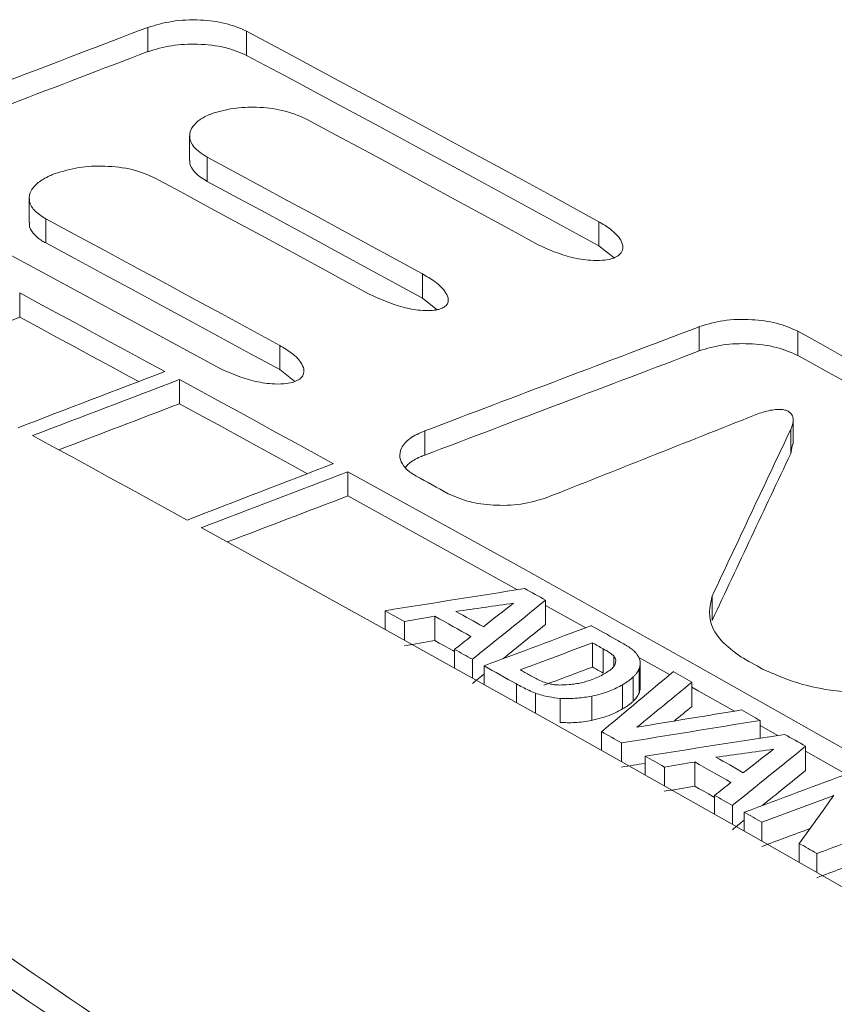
# Model space of a CAD drawing. Header units: millimetres. Extents: x 0 to 2100, y 0 to 1485.
# Tile 107 of 123: x 1543 to 1557, y 1322 to 1339. Entities that reach past the tile are written whole.
import ezdxf

# ---------------------------------------------------------------- set-up
doc = ezdxf.new("R2010")
doc.units = ezdxf.units.MM
doc.header["$LTSCALE"] = 5

msp = doc.modelspace()

# ---------------------------------------------------------------- linework, layer by layer
at = {"color": 7, "linetype": 'Continuous', "lineweight": 15}
for p, q in [((1545.206, 1338.168), (1545.206, 1338.576)), ((1546.873, 1338.106), (1546.873, 1338.515)), ((1545.912, 1336.749), (1545.912, 1336.34)), ((1546.205, 1335.981), (1546.205, 1336.39)), ((1543.64, 1336.111), (1543.624, 1336.105)), ((1543.206, 1335.695), (1543.206, 1335.287)), ((1543.483, 1334.942), (1543.483, 1335.351)), ((1552.814, 1334.892), (1552.814, 1335.3)), ((1552.814, 1334.892), (1553.071, 1334.692)), ((1549.839, 1334.012), (1549.839, 1334.421)), ((1543.045, 1333.69), (1543.045, 1334.099)), ((1549.839, 1334.012), (1550.09, 1333.816)), ((1554.507, 1333.122), (1554.507, 1333.53)), ((1556.173, 1333.043), (1556.173, 1333.452)), ((1547.432, 1332.805), (1547.432, 1333.213)), ((1547.432, 1332.805), (1547.689, 1332.605)), ((1545.739, 1332.231), (1545.739, 1332.639)), ((1556.094, 1331.549), (1556.094, 1331.958)), ((1549.877, 1331.365), (1549.877, 1331.773)), ((1556.052, 1331.389), (1556.052, 1331.798)), ((1556.052, 1331.389), (1556.081, 1331.55)), ((1548.581, 1330.675), (1548.581, 1331.084)), ((1551.443, 1329.093), (1548.581, 1330.675)), ((1551.917, 1328.508), (1551.917, 1328.917)), ((1554.726, 1328.576), (1554.726, 1328.985)), ((1549.209, 1328.426), (1549.209, 1328.739)), ((1552.595, 1328.451), (1551.917, 1328.829)), ((1549.534, 1328.245), (1549.534, 1328.558)), ((1550.047, 1328.237), (1550.047, 1328.645)), ((1550.381, 1327.774), (1550.381, 1328.087)), ((1552.706, 1327.79), (1552.706, 1328.198)), ((1552.89, 1327.687), (1552.89, 1328.095)), ((1550.682, 1327.606), (1550.682, 1327.92)), ((1554.009, 1327.661), (1553.491, 1327.951)), ((1550.88, 1327.495), (1550.88, 1327.809)), ((1553.493, 1327.349), (1553.493, 1327.757)), ((1553.513, 1327.444), (1553.513, 1327.852)), ((1553.396, 1327.214), (1553.396, 1327.622)), ((1553.216, 1327.082), (1553.216, 1327.49)), ((1554.386, 1327.127), (1554.386, 1327.535)), ((1552.16, 1326.853), (1552.16, 1327.261)), ((1552.694, 1326.889), (1552.694, 1327.298)), ((1555.534, 1326.588), (1555.534, 1326.888)), ((1555.833, 1326.634), (1555.534, 1326.803)), ((1552.86, 1326.385), (1552.86, 1326.699)), ((1553.199, 1326.194), (1553.199, 1326.509)), ((1556.303, 1326.045), (1556.303, 1326.453)), ((1553.595, 1325.971), (1553.595, 1326.286)), ((1556.986, 1325.982), (1556.303, 1326.368)), ((1553.92, 1325.787), (1553.92, 1326.103)), ((1554.433, 1325.779), (1554.433, 1326.188)), ((1554.767, 1325.308), (1554.767, 1325.624)), ((1555.067, 1325.138), (1555.067, 1325.454)), ((1555.269, 1325.023), (1555.269, 1325.34)), ((1555.564, 1324.856), (1555.564, 1325.172)), ((1556.197, 1324.496), (1556.197, 1324.813)), ((1556.492, 1324.328), (1556.492, 1324.645))]:
    msp.add_line(p, q, dxfattribs=at)
at = {"color": 8, "linetype": 'Continuous', "lineweight": 15}
for p, q in [((1553.066, 1327.803), (1553.066, 1327.976)), ((1551.423, 1327.191), (1551.423, 1327.505)), ((1551.749, 1327.009), (1551.749, 1327.348))]:
    msp.add_line(p, q, dxfattribs=at)
at = {"color": 7, "linetype": 'Continuous', "lineweight": 15, "flags": 128}
for points in [[(1552.814, 1335.3), (1552.072, 1335.706), (1551.329, 1336.111), (1550.586, 1336.514), (1549.843, 1336.916), (1549.101, 1337.318), (1548.358, 1337.718), (1547.616, 1338.117), (1546.873, 1338.515)], [(1546.873, 1338.106), (1547.616, 1337.708), (1548.358, 1337.309), (1549.101, 1336.909), (1549.843, 1336.508), (1550.586, 1336.106), (1551.329, 1335.702), (1552.072, 1335.298), (1552.814, 1334.892)], [(1547.885, 1337.031), (1548.373, 1336.768), (1548.861, 1336.504), (1549.35, 1336.24), (1549.838, 1335.975), (1550.326, 1335.71), (1550.815, 1335.444), (1551.303, 1335.178), (1551.792, 1334.911)], [(1549.839, 1334.421), (1549.385, 1334.668), (1548.931, 1334.916), (1548.476, 1335.162), (1548.022, 1335.409), (1547.568, 1335.655), (1547.114, 1335.9), (1546.659, 1336.145), (1546.205, 1336.39)], [(1540.434, 1336.052), (1541.182, 1335.653), (1541.93, 1335.253), (1542.678, 1334.851), (1543.426, 1334.449), (1544.174, 1334.045), (1544.922, 1333.641), (1545.67, 1333.235), (1546.418, 1332.828)], [(1545.307, 1336.047), (1545.761, 1335.803), (1546.215, 1335.558), (1546.67, 1335.312), (1547.124, 1335.067), (1547.578, 1334.82), (1548.033, 1334.574), (1548.487, 1334.327), (1548.941, 1334.079)], [(1546.205, 1335.981), (1546.659, 1335.737), (1547.114, 1335.492), (1547.568, 1335.246), (1548.022, 1335), (1548.476, 1334.754), (1548.931, 1334.507), (1549.385, 1334.26), (1549.839, 1334.012)], [(1547.432, 1333.213), (1546.938, 1333.482), (1546.444, 1333.75), (1545.951, 1334.018), (1545.457, 1334.286), (1544.964, 1334.553), (1544.47, 1334.819), (1543.976, 1335.085), (1543.483, 1335.351)], [(1543.483, 1334.942), (1543.976, 1334.677), (1544.47, 1334.411), (1544.964, 1334.144), (1545.457, 1333.877), (1545.951, 1333.61), (1546.444, 1333.342), (1546.938, 1333.074), (1547.432, 1332.805)], [(1543.045, 1334.099), (1543.351, 1333.934), (1543.657, 1333.769), (1543.963, 1333.603), (1544.269, 1333.437), (1544.575, 1333.271), (1544.882, 1333.105), (1545.188, 1332.939), (1545.494, 1332.773)], [(1545.053, 1332.604), (1544.882, 1332.697), (1544.575, 1332.863), (1544.269, 1333.029), (1543.963, 1333.195), (1543.657, 1333.36), (1543.351, 1333.525), (1543.045, 1333.69)], [(1558.045, 1332.412), (1557.811, 1332.543), (1557.577, 1332.673), (1557.343, 1332.803), (1557.109, 1332.933), (1556.875, 1333.063), (1556.641, 1333.193), (1556.407, 1333.322), (1556.173, 1333.452)], [(1556.173, 1333.043), (1556.407, 1332.914), (1556.641, 1332.784), (1556.875, 1332.654), (1557.109, 1332.525), (1557.343, 1332.395), (1557.577, 1332.264), (1557.811, 1332.134), (1558.045, 1332.004)], [(1545.739, 1332.639), (1546.063, 1332.462), (1546.388, 1332.285), (1546.713, 1332.108), (1547.037, 1331.931), (1547.362, 1331.753), (1547.687, 1331.575), (1548.011, 1331.397), (1548.336, 1331.219)], [(1547.899, 1331.05), (1547.687, 1331.167), (1547.362, 1331.345), (1547.037, 1331.522), (1546.713, 1331.7), (1546.388, 1331.877), (1546.063, 1332.054), (1545.739, 1332.231)], [(1545.872, 1330.268), (1545.546, 1330.447), (1545.22, 1330.625), (1544.894, 1330.804), (1544.568, 1330.982), (1544.242, 1331.16), (1543.916, 1331.338), (1543.589, 1331.516), (1543.263, 1331.693)], [(1548.581, 1331.084), (1551.536, 1329.45), (1554.492, 1327.798), (1557.447, 1326.128), (1560.403, 1324.442), (1563.359, 1322.737), (1566.315, 1321.016), (1569.27, 1319.277), (1572.226, 1317.521)], [(1549.734, 1331.01), (1549.802, 1330.973), (1549.869, 1330.936), (1549.936, 1330.899), (1550.004, 1330.861), (1550.071, 1330.824), (1550.139, 1330.787), (1550.206, 1330.75), (1550.273, 1330.713)], [(1569.75, 1316.597), (1566.794, 1318.351), (1563.839, 1320.087), (1560.883, 1321.806), (1557.927, 1323.508), (1554.972, 1325.192), (1552.016, 1326.859), (1549.061, 1328.508), (1546.106, 1330.14)], [(1551.917, 1328.917), (1551.873, 1328.941), (1551.829, 1328.966), (1551.785, 1328.99), (1551.741, 1329.015), (1551.697, 1329.039), (1551.653, 1329.064), (1551.609, 1329.088), (1551.565, 1329.113)], [(1549.209, 1328.739), (1549.249, 1328.716), (1549.29, 1328.694), (1549.331, 1328.671), (1549.371, 1328.649), (1549.412, 1328.626), (1549.453, 1328.604), (1549.493, 1328.581), (1549.534, 1328.558)], [(1550.866, 1328.47), (1550.809, 1328.502), (1550.751, 1328.534), (1550.693, 1328.566), (1550.636, 1328.598), (1550.578, 1328.63), (1550.52, 1328.662), (1550.463, 1328.694), (1550.405, 1328.726)], [(1550.047, 1328.645), (1550.123, 1328.602), (1550.2, 1328.56), (1550.276, 1328.518), (1550.352, 1328.475), (1550.429, 1328.433), (1550.505, 1328.39), (1550.581, 1328.348), (1550.658, 1328.305)], [(1553.103, 1328.254), (1553.052, 1328.283), (1553, 1328.312), (1552.948, 1328.341), (1552.896, 1328.37), (1552.844, 1328.399), (1552.792, 1328.428), (1552.74, 1328.457), (1552.688, 1328.486)], [(1550.381, 1328.051), (1550.352, 1328.067), (1550.276, 1328.109), (1550.2, 1328.152), (1550.123, 1328.194), (1550.047, 1328.237)], [(1550.381, 1328.087), (1550.419, 1328.066), (1550.456, 1328.045), (1550.494, 1328.024), (1550.531, 1328.003), (1550.569, 1327.982), (1550.606, 1327.962), (1550.644, 1327.941), (1550.682, 1327.92)], [(1552.706, 1328.198), (1552.729, 1328.185), (1552.752, 1328.172), (1552.775, 1328.159), (1552.798, 1328.146), (1552.821, 1328.134), (1552.844, 1328.121), (1552.867, 1328.108), (1552.89, 1328.095)], [(1555.209, 1327.962), (1555.255, 1327.936), (1555.301, 1327.91), (1555.346, 1327.884), (1555.392, 1327.858), (1555.438, 1327.833), (1555.484, 1327.807), (1555.53, 1327.781), (1555.576, 1327.755)], [(1550.88, 1327.809), (1550.948, 1327.771), (1551.016, 1327.733), (1551.084, 1327.695), (1551.152, 1327.657), (1551.219, 1327.619), (1551.287, 1327.581), (1551.355, 1327.543), (1551.423, 1327.505)], [(1551.649, 1327.651), (1551.629, 1327.662), (1551.609, 1327.673), (1551.589, 1327.685), (1551.569, 1327.696), (1551.548, 1327.707), (1551.528, 1327.718), (1551.508, 1327.73), (1551.488, 1327.741)], [(1552.89, 1327.687), (1552.867, 1327.7), (1552.844, 1327.712), (1552.821, 1327.725), (1552.798, 1327.738), (1552.775, 1327.751), (1552.752, 1327.764), (1552.729, 1327.777), (1552.706, 1327.79)], [(1554.386, 1327.535), (1554.347, 1327.557), (1554.307, 1327.579), (1554.268, 1327.601), (1554.228, 1327.624), (1554.189, 1327.646), (1554.149, 1327.668), (1554.11, 1327.69), (1554.07, 1327.712)], [(1555.102, 1327.046), (1554.492, 1327.389), (1554.386, 1327.449)], [(1555.534, 1326.888), (1555.494, 1326.911), (1555.455, 1326.933), (1555.416, 1326.955), (1555.377, 1326.977), (1555.337, 1326.999), (1555.298, 1327.021), (1555.259, 1327.043), (1555.22, 1327.066)], [(1552.86, 1326.699), (1552.903, 1326.676), (1552.945, 1326.652), (1552.987, 1326.628), (1553.03, 1326.604), (1553.072, 1326.58), (1553.114, 1326.557), (1553.156, 1326.533), (1553.199, 1326.509)], [(1556.303, 1326.453), (1556.259, 1326.478), (1556.215, 1326.503), (1556.171, 1326.528), (1556.127, 1326.553), (1556.083, 1326.578), (1556.039, 1326.603), (1555.995, 1326.627), (1555.951, 1326.652)], [(1553.595, 1326.286), (1553.635, 1326.263), (1553.676, 1326.24), (1553.717, 1326.217), (1553.757, 1326.195), (1553.798, 1326.172), (1553.839, 1326.149), (1553.879, 1326.126), (1553.92, 1326.103)], [(1555.252, 1326.007), (1555.195, 1326.04), (1555.137, 1326.073), (1555.079, 1326.105), (1555.022, 1326.138), (1554.964, 1326.171), (1554.906, 1326.203), (1554.849, 1326.236), (1554.791, 1326.268)], [(1554.433, 1326.188), (1554.509, 1326.145), (1554.586, 1326.101), (1554.662, 1326.058), (1554.738, 1326.015), (1554.815, 1325.972), (1554.891, 1325.929), (1554.967, 1325.886), (1555.044, 1325.843)], [(1554.767, 1325.591), (1554.738, 1325.607), (1554.662, 1325.65), (1554.586, 1325.693), (1554.509, 1325.736), (1554.433, 1325.779)], [(1554.767, 1325.624), (1554.804, 1325.603), (1554.842, 1325.582), (1554.88, 1325.56), (1554.917, 1325.539), (1554.955, 1325.518), (1554.992, 1325.497), (1555.03, 1325.475), (1555.067, 1325.454)], [(1555.269, 1325.34), (1555.306, 1325.319), (1555.343, 1325.298), (1555.38, 1325.277), (1555.417, 1325.256), (1555.454, 1325.235), (1555.49, 1325.214), (1555.527, 1325.193), (1555.564, 1325.172)], [(1556.197, 1324.813), (1556.234, 1324.792), (1556.271, 1324.771), (1556.308, 1324.75), (1556.344, 1324.729), (1556.381, 1324.708), (1556.418, 1324.687), (1556.455, 1324.666), (1556.492, 1324.645)]]:
    msp.add_lwpolyline(points, dxfattribs=at)
at = {"color": 7, "linetype": 'Continuous', "lineweight": 15}
for centre, major_axis, ratio, start_param, end_param in [((1671.331, 716.097), (3304.365, 1284.918), 0.176613, 1.540316, 1.541715), ((1671.331, 716.097), (3302.352, 1284.135), 0.176613, 1.540339, 1.541739), ((1653.451, 705.774), (3327.556, 1298.439), 0.17511, 1.535681, 1.536291), ((1627.531, 690.811), (3303.202, 1284.258), 0.176682, 1.524268, 1.525667), ((1627.531, 690.811), (3301.19, 1283.476), 0.176682, 1.524282, 1.525681), ((1641.752, 699.021), (3327.374, 1297.976), 0.175241, 1.531409, 1.532151), ((1640.653, 698.387), (3329.584, 1299.23), 0.17511, 1.531017, 1.531759), ((1640.653, 698.387), (3327.556, 1298.439), 0.17511, 1.531034, 1.531644), ((1624.358, 688.98), (3627.398, 1468.364), 0.15909, 1.525447, 1.526414), ((1548.343, 645.097), (360.047, 1133.166), 0.202395, 0.985561, 0.988668), ((1548.343, 645.097), (359.828, 1132.476), 0.202395, 0.98555, 0.988659), ((1630.197, 692.35), (3408.092, 1343.793), 0.17059, 1.527602, 1.528324), ((1627.152, 690.593), (3329.584, 1299.23), 0.17511, 1.526118, 1.52686), ((1627.152, 690.593), (3327.556, 1298.439), 0.17511, 1.526132, 1.526743), ((1579.702, 663.201), (1566.113, 286.685), 0.415294, 1.512836, 1.514337), ((1502.262, 618.495), (2849.574, 2388.278), 0.139098, 1.437431, 1.437861), ((1578.164, 662.313), (1509.241, 251.027), 0.433268, 1.516562, 1.517203), ((1492.951, 613.12), (3283.521, 2629.106), 0.125005, 1.453332, 1.453486), ((1579.892, 663.31), (1605.238, 310.801), 0.403684, 1.511331, 1.51165), ((1604.699, 677.631), (3246.986, 1252.362), 0.180126, 1.517413, 1.517969), ((1502.262, 618.495), (2847.838, 2386.823), 0.139098, 1.43742, 1.437671), ((1579.892, 663.31), (1604.26, 310.612), 0.403684, 1.511343, 1.511661), ((1495.886, 614.815), (3115.324, 2535.459), 0.130146, 1.447784, 1.447872), ((1603.435, 676.901), (3259.352, 1259.377), 0.179357, 1.517133, 1.517506), ((1603.435, 676.901), (3257.366, 1258.61), 0.179357, 1.517142, 1.517393), ((1502.262, 618.495), (2847.838, 2386.823), 0.139098, 1.437782, 1.437851), ((1519.472, 628.43), (2522.063, 2208.55), 0.151736, 1.425096, 1.425572), ((1518.406, 627.815), (2735.925, 2325.679), 0.143269, 1.436552, 1.436889), ((1573.85, 659.822), (1598.687, 306.784), 0.405587, 1.504741, 1.50584), ((1518.406, 627.815), (2734.258, 2324.262), 0.143269, 1.436544, 1.436654), ((1573.22, 659.458), (1591.792, 302.547), 0.407608, 1.504556, 1.506019), ((1572.22, 658.881), (1566.113, 286.685), 0.415294, 1.505279, 1.50678), ((1571.116, 658.244), (1509.241, 251.027), 0.433268, 1.509005, 1.509646), ((1528.327, 633.542), (2849.574, 2388.278), 0.139098, 1.444988, 1.445419), ((1522.273, 630.047), (3283.521, 2629.106), 0.125005, 1.460889, 1.461043), ((1573.22, 659.458), (1590.823, 302.363), 0.407608, 1.505778, 1.506026), ((1572.111, 658.818), (1605.238, 310.801), 0.403684, 1.503774, 1.504093), ((1584.569, 666.01), (3257.365, 1258.25), 0.17948, 1.509998, 1.510551), ((1528.327, 633.542), (2847.838, 2386.823), 0.139098, 1.444982, 1.445238), ((1572.111, 658.818), (1604.26, 310.612), 0.403684, 1.503781, 1.5041), ((1523.944, 631.012), (3115.324, 2535.459), 0.130146, 1.455341, 1.455429), ((1583.157, 665.195), (3251.934, 1255.169), 0.179817, 1.509594, 1.509967), ((1550.208, 646.174), (749.21, 1309.302), 0.239175, 1.166797, 1.167514), ((1578.912, 662.744), (3257.365, 1258.25), 0.17948, 1.507891, 1.508444), ((1528.327, 633.542), (2847.838, 2386.823), 0.139098, 1.445343, 1.445413), ((1583.157, 665.195), (3249.954, 1254.405), 0.179817, 1.509722, 1.509972), ((1578.912, 662.744), (3255.381, 1257.484), 0.17948, 1.508201, 1.508448)]:
    msp.add_ellipse(centre, major_axis=major_axis, ratio=ratio, start_param=start_param, end_param=end_param, dxfattribs=at)
for points, knots in [([(1546.873, 1338.515), (1546.758, 1338.563), (1546.527, 1338.66), (1546.08, 1338.712), (1545.616, 1338.698), (1545.338, 1338.616), (1545.206, 1338.576)], [0, 0, 0, 0, 0.244113, 0.486935, 0.755314, 1, 1, 1, 1]), ([(1545.206, 1338.168), (1545.338, 1338.207), (1545.602, 1338.286), (1546.062, 1338.304), (1546.514, 1338.257), (1546.757, 1338.155), (1546.873, 1338.106)], [0, 0, 0, 0, 0.2441617, 0.4870321, 0.755475, 1, 1, 1, 1]), ([(1588.44, 1301.724), (1585.395, 1302.695), (1579.283, 1304.642), (1570.533, 1308.026), (1562.131, 1311.743), (1554.298, 1315.751), (1547.109, 1319.985), (1540.564, 1324.431), (1534.645, 1329.132), (1529.924, 1333.531), (1527.414, 1336.383), (1526.391, 1337.544)], [0, 0, 0, 0, 0.112907, 0.226593, 0.342745, 0.459753, 0.572661, 0.686357, 0.80253, 0.919556, 1, 1, 1, 1]), ([(1588.366, 1301.545), (1584.927, 1302.612), (1578.017, 1304.757), (1568.75, 1308.379), (1560.397, 1312.146), (1552.933, 1316.028), (1545.954, 1320.202), (1538.869, 1325.136), (1531.926, 1330.869), (1528.046, 1335.276), (1526.094, 1337.494)], [0, 0, 0, 0, 0.12614, 0.253484, 0.362488, 0.472251, 0.584399, 0.69737, 0.847668, 1, 1, 1, 1]), ([(1524.688, 1337.324), (1525.999, 1335.842), (1528.838, 1332.635), (1534.12, 1327.87), (1540.438, 1322.995), (1547.589, 1318.292), (1555.166, 1313.999), (1562.946, 1310.156), (1570.864, 1306.723), (1579.238, 1303.519), (1585.169, 1301.638), (1588.135, 1300.697)], [0, 0, 0, 0, 0.100525, 0.217519, 0.334515, 0.455182, 0.57585, 0.680579, 0.785309, 0.892655, 1, 1, 1, 1]), ([(1546.282, 1337.121), (1546.402, 1337.156), (1546.64, 1337.225), (1547.059, 1337.239), (1547.502, 1337.192), (1547.752, 1337.087), (1547.885, 1337.031)], [0, 0, 0, 0, 0.228268, 0.454963, 0.710899, 1, 1, 1, 1]), ([(1587.97, 1300.375), (1585.075, 1301.29), (1579.269, 1303.127), (1570.931, 1306.297), (1562.896, 1309.759), (1555.058, 1313.623), (1547.543, 1317.869), (1540.423, 1322.521), (1533.974, 1327.459), (1528.549, 1332.343), (1525.65, 1335.623), (1524.336, 1337.11)], [0, 0, 0, 0, 0.1044, 0.209439, 0.316458, 0.424151, 0.540713, 0.658142, 0.778328, 0.899474, 1, 1, 1, 1]), ([(1546.205, 1336.39), (1546.122, 1336.444), (1545.978, 1336.538), (1545.898, 1336.712), (1545.925, 1336.867), (1546.046, 1337.003), (1546.182, 1337.081), (1546.267, 1337.114), (1546.282, 1337.121)], [0, 0, 0, 0, 0.25609, 0.441564, 0.627786, 0.796438, 0.962836, 1, 1, 1, 1]), ([(1543.64, 1336.111), (1543.772, 1336.151), (1544.035, 1336.229), (1544.495, 1336.247), (1544.947, 1336.199), (1545.191, 1336.096), (1545.307, 1336.047)], [0, 0, 0, 0, 0.243918, 0.486557, 0.754566, 1, 1, 1, 1]), ([(1545.917, 1336.34), (1545.915, 1336.333), (1545.902, 1336.28), (1545.959, 1336.177), (1546.065, 1336.063), (1546.167, 1336.004), (1546.205, 1335.981)], [0, 0, 0, 0, 0.045287, 0.390768, 0.770485, 1, 1, 1, 1]), ([(1543.483, 1335.351), (1543.412, 1335.396), (1543.271, 1335.486), (1543.189, 1335.658), (1543.223, 1335.823), (1543.348, 1335.965), (1543.498, 1336.054), (1543.599, 1336.095), (1543.624, 1336.105)], [0, 0, 0, 0, 0.207295, 0.415848, 0.595471, 0.764698, 0.942112, 1, 1, 1, 1]), ([(1410.638, 1145.496), (1421.396, 1148.494), (1438.99, 1153.397), (1462.99, 1160.701), (1481.269, 1166.791), (1497.619, 1172.878), (1512.04, 1178.906), (1525.789, 1185.442), (1538.67, 1192.514), (1550.346, 1200.106), (1560.756, 1208.16), (1570.268, 1216.472), (1579.165, 1225.022), (1587.682, 1233.703), (1595.863, 1242.21), (1603.914, 1250.475), (1611.998, 1258.446), (1620.534, 1266.256), (1629.79, 1273.924), (1640.073, 1281.299), (1651.383, 1288.322), (1663.442, 1294.919), (1677.611, 1301.791), (1693.994, 1308.813), (1712.568, 1315.955), (1731.624, 1322.682), (1750.973, 1329.129), (1763.96, 1333.339), (1770.45, 1335.442)], [0, 0, 0, 0, 0.071885, 0.117566, 0.163238, 0.198848, 0.234595, 0.270327, 0.305954, 0.341464, 0.376023, 0.410615, 0.445278, 0.479972, 0.514617, 0.546709, 0.578818, 0.610898, 0.642952, 0.676192, 0.709505, 0.74284, 0.776109, 0.820816, 0.865559, 0.910369, 0.95521, 1, 1, 1, 1]), ([(1543.215, 1335.286), (1543.212, 1335.274), (1543.198, 1335.212), (1543.268, 1335.101), (1543.376, 1335.002), (1543.462, 1334.954), (1543.483, 1334.942)], [0, 0, 0, 0, 0.095341, 0.47313, 0.869336, 1, 1, 1, 1]), ([(1553.065, 1334.688), (1553.094, 1334.702), (1553.153, 1334.729), (1553.209, 1334.792), (1553.23, 1334.882), (1553.18, 1335.019), (1553.035, 1335.168), (1552.882, 1335.26), (1552.814, 1335.3)], [0, 0, 0, 0, 0.087846, 0.17576, 0.288088, 0.460962, 0.761264, 1, 1, 1, 1]), ([(1770.597, 1335.058), (1762.507, 1332.467), (1746.326, 1327.283), (1722.282, 1319.214), (1702.676, 1312.016), (1687.438, 1305.83), (1675.829, 1300.742), (1664.169, 1295.137), (1652.571, 1288.918), (1641.56, 1282.19), (1631.329, 1274.927), (1621.782, 1267.193), (1612.886, 1259.11), (1604.405, 1250.788), (1595.401, 1241.562), (1585.731, 1231.495), (1574.98, 1220.711), (1565.369, 1211.924), (1557.046, 1205.119), (1550.421, 1200.151), (1543.371, 1195.371), (1535.857, 1190.791), (1527.906, 1186.432), (1519.524, 1182.239), (1510.771, 1178.222), (1498.616, 1173.082), (1482.782, 1167.109), (1463.107, 1160.503), (1447.041, 1155.571), (1429.598, 1150.436), (1418.839, 1147.401), (1410.767, 1145.124)], [0, 0, 0, 0, 0.055816, 0.111645, 0.167627, 0.195715, 0.223801, 0.255367, 0.287022, 0.319033, 0.351784, 0.384542, 0.417982, 0.451573, 0.48518, 0.528367, 0.57156, 0.614867, 0.636616, 0.658363, 0.68019, 0.702017, 0.72407, 0.746124, 0.768715, 0.791307, 0.836726, 0.882377, 0.928106, 0.946058, 1, 1, 1, 1]), ([(1551.792, 1334.911), (1551.97, 1334.83), (1552.235, 1334.711), (1552.631, 1334.646), (1552.861, 1334.643), (1552.993, 1334.664), (1553.05, 1334.683), (1553.065, 1334.688)], [0, 0, 0, 0, 0.4836423, 0.7184677, 0.8608866, 0.9644393, 1, 1, 1, 1]), ([(1550.153, 1333.834), (1550.177, 1333.845), (1550.225, 1333.868), (1550.268, 1333.922), (1550.282, 1334.001), (1550.225, 1334.134), (1550.072, 1334.283), (1549.911, 1334.378), (1549.839, 1334.421)], [0, 0, 0, 0, 0.07526, 0.150484, 0.249818, 0.416717, 0.740577, 1, 1, 1, 1]), ([(1548.941, 1334.079), (1549.122, 1333.996), (1549.381, 1333.876), (1549.758, 1333.806), (1549.957, 1333.797), (1550.079, 1333.81), (1550.134, 1333.828), (1550.153, 1333.834)], [0, 0, 0, 0, 0.514957, 0.736285, 0.8637973, 0.9525006, 1, 1, 1, 1]), ([(1556.173, 1333.452), (1556.058, 1333.502), (1555.828, 1333.603), (1555.381, 1333.66), (1554.918, 1333.65), (1554.64, 1333.569), (1554.507, 1333.53)], [0, 0, 0, 0, 0.243876, 0.486481, 0.754327, 1, 1, 1, 1]), ([(1547.687, 1332.604), (1547.716, 1332.618), (1547.774, 1332.644), (1547.829, 1332.707), (1547.849, 1332.795), (1547.8, 1332.931), (1547.655, 1333.08), (1547.501, 1333.172), (1547.432, 1333.213)], [0, 0, 0, 0, 0.086507, 0.173073, 0.284121, 0.456097, 0.757235, 1, 1, 1, 1]), ([(1554.507, 1333.122), (1554.639, 1333.161), (1554.902, 1333.238), (1555.361, 1333.252), (1555.813, 1333.2), (1556.057, 1333.094), (1556.173, 1333.043)], [0, 0, 0, 0, 0.2437455, 0.486213, 0.7540154, 1, 1, 1, 1]), ([(1546.418, 1332.828), (1546.597, 1332.747), (1546.861, 1332.628), (1547.256, 1332.563), (1547.483, 1332.56), (1547.615, 1332.58), (1547.672, 1332.599), (1547.687, 1332.604)], [0, 0, 0, 0, 0.485544, 0.719542, 0.86087, 0.963293, 1, 1, 1, 1]), ([(1411.213, 1142.382), (1422.177, 1145.084), (1440.386, 1149.57), (1465.474, 1156.361), (1485.828, 1162.489), (1501.884, 1168), (1513.825, 1172.618), (1522.617, 1176.321), (1531.179, 1180.271), (1539.491, 1184.5), (1547.408, 1189.009), (1555.858, 1194.42), (1564.589, 1200.813), (1573.495, 1208.216), (1583.242, 1217.17), (1593.718, 1227.683), (1603.886, 1238.313), (1612.934, 1247.573), (1620.906, 1255.397), (1629.294, 1263.026), (1638.277, 1270.419), (1648.057, 1277.514), (1658.764, 1284.343), (1670.306, 1290.86), (1682.578, 1297.123), (1695.353, 1303.086), (1709.114, 1309.035), (1723.79, 1314.969), (1744.507, 1322.918), (1760.339, 1328.646), (1770.898, 1332.466)], [0, 0, 0, 0, 0.07178, 0.119207, 0.166705, 0.209806, 0.23146, 0.253114, 0.275224, 0.297332, 0.319688, 0.342044, 0.37315, 0.40438, 0.435844, 0.483231, 0.530627, 0.562264, 0.593911, 0.625114, 0.65631, 0.687869, 0.719428, 0.752119, 0.784813, 0.817787, 0.850763, 0.888029, 0.925321, 1, 1, 1, 1]), ([(1771.056, 1332.085), (1760.508, 1328.314), (1744.681, 1322.655), (1723.945, 1314.773), (1707.751, 1308.269), (1691.114, 1301.035), (1676.125, 1293.767), (1663.578, 1286.962), (1653.28, 1280.776), (1642.551, 1273.523), (1631.751, 1265.054), (1621.768, 1256.062), (1613.077, 1247.543), (1602.774, 1236.996), (1592.665, 1226.391), (1582.086, 1215.945), (1573.717, 1208.245), (1564.719, 1200.757), (1555.242, 1193.806), (1545.197, 1187.513), (1534.758, 1181.857), (1523.573, 1176.544), (1511.717, 1171.577), (1499.286, 1166.923), (1483.958, 1161.73), (1465.589, 1156.163), (1440.512, 1149.302), (1422.293, 1144.747), (1411.331, 1142.007)], [0, 0, 0, 0, 0.074562, 0.111881, 0.149197, 0.19311, 0.237014, 0.266768, 0.29654, 0.326282, 0.366008, 0.405911, 0.437419, 0.468929, 0.53197, 0.563433, 0.594891, 0.626582, 0.658263, 0.686904, 0.715586, 0.744241, 0.773898, 0.803579, 0.83325, 0.880684, 0.928211, 1, 1, 1, 1]), ([(1555.44, 1332.037), (1555.518, 1332.066), (1555.629, 1332.106), (1555.796, 1332.135), (1555.903, 1332.136), (1555.985, 1332.117), (1556.04, 1332.087), (1556.084, 1332.036), (1556.106, 1331.935), (1556.074, 1331.853), (1556.052, 1331.798)], [0, 0, 0, 0, 0.2299379, 0.3320246, 0.4352452, 0.4945234, 0.5539268, 0.6280193, 0.7477992, 1, 1, 1, 1]), ([(1549.877, 1331.773), (1549.79, 1331.734), (1549.617, 1331.656), (1549.472, 1331.492), (1549.443, 1331.326), (1549.514, 1331.174), (1549.628, 1331.072), (1549.713, 1331.023), (1549.734, 1331.01)], [0, 0, 0, 0, 0.206792, 0.414838, 0.594083, 0.763109, 0.940461, 1, 1, 1, 1]), ([(1549.553, 1331.154), (1549.57, 1331.176), (1549.625, 1331.246), (1549.751, 1331.314), (1549.852, 1331.354), (1549.877, 1331.365)], [0, 0, 0, 0, 0.2546009, 0.8152889, 1, 1, 1, 1]), ([(1550.273, 1330.713), (1550.386, 1330.663), (1550.611, 1330.565), (1551.046, 1330.509), (1551.509, 1330.518), (1551.788, 1330.602), (1551.927, 1330.644)], [0, 0, 0, 0, 0.239816, 0.478493, 0.740124, 1, 1, 1, 1]), ([(1554.726, 1328.985), (1554.701, 1328.873), (1554.644, 1328.617), (1554.819, 1328.25), (1555.091, 1328.049), (1555.209, 1327.962)], [0, 0, 0, 0, 0.3057959, 0.6993543, 1, 1, 1, 1]), ([(1553.32, 1328.127), (1553.306, 1328.136), (1553.265, 1328.162), (1553.192, 1328.204), (1553.133, 1328.238), (1553.103, 1328.254)], [0, 0, 0, 0, 0.19574, 0.597777, 1, 1, 1, 1]), ([(1552.89, 1328.095), (1552.913, 1328.082), (1552.956, 1328.057), (1553.018, 1328.018), (1553.05, 1327.99), (1553.066, 1327.976)], [0, 0, 0, 0, 0.357494, 0.676937, 1, 1, 1, 1]), ([(1553.453, 1328.01), (1553.443, 1328.021), (1553.424, 1328.044), (1553.38, 1328.084), (1553.343, 1328.111), (1553.32, 1328.127)], [0, 0, 0, 0, 0.274091, 0.548106, 1, 1, 1, 1]), ([(1553.066, 1327.976), (1553.074, 1327.964), (1553.098, 1327.932), (1553.103, 1327.885), (1553.094, 1327.852), (1553.091, 1327.841)], [0, 0, 0, 0, 0.281042, 0.759495, 1, 1, 1, 1]), ([(1553.51, 1327.887), (1553.508, 1327.898), (1553.504, 1327.919), (1553.488, 1327.961), (1553.467, 1327.99), (1553.453, 1328.01)], [0, 0, 0, 0, 0.252809, 0.50563, 1, 1, 1, 1]), ([(1553.091, 1327.841), (1553.079, 1327.82), (1553.056, 1327.779), (1552.987, 1327.724), (1552.933, 1327.691), (1552.906, 1327.674)], [0, 0, 0, 0, 0.324997, 0.658505, 1, 1, 1, 1]), ([(1553.396, 1327.622), (1553.407, 1327.634), (1553.43, 1327.657), (1553.465, 1327.701), (1553.482, 1327.735), (1553.493, 1327.757)], [0, 0, 0, 0, 0.269657, 0.539357, 1, 1, 1, 1]), ([(1553.493, 1327.757), (1553.497, 1327.768), (1553.505, 1327.79), (1553.514, 1327.834), (1553.512, 1327.866), (1553.51, 1327.887)], [0, 0, 0, 0, 0.259783, 0.519592, 1, 1, 1, 1]), ([(1555.576, 1327.755), (1555.755, 1327.676), (1556.078, 1327.533), (1556.706, 1327.383), (1557.152, 1327.354), (1557.416, 1327.337)], [0, 0, 0, 0, 0.3361474, 0.6078006, 1, 1, 1, 1]), ([(1551.922, 1327.522), (1551.888, 1327.535), (1551.822, 1327.56), (1551.733, 1327.605), (1551.677, 1327.636), (1551.649, 1327.651)], [0, 0, 0, 0, 0.344438, 0.67177, 1, 1, 1, 1]), ([(1552.906, 1327.674), (1552.874, 1327.657), (1552.811, 1327.622), (1552.685, 1327.567), (1552.582, 1327.54), (1552.52, 1327.524)], [0, 0, 0, 0, 0.2807272, 0.5616021, 1, 1, 1, 1]), ([(1553.216, 1327.49), (1553.234, 1327.501), (1553.27, 1327.523), (1553.333, 1327.566), (1553.372, 1327.601), (1553.396, 1327.622)], [0, 0, 0, 0, 0.269288, 0.538605, 1, 1, 1, 1]), ([(1551.423, 1327.505), (1551.458, 1327.486), (1551.526, 1327.449), (1551.632, 1327.395), (1551.71, 1327.364), (1551.749, 1327.348)], [0, 0, 0, 0, 0.335454, 0.666755, 1, 1, 1, 1]), ([(1552.143, 1327.486), (1552.123, 1327.487), (1552.082, 1327.489), (1552.006, 1327.499), (1551.955, 1327.513), (1551.922, 1327.522)], [0, 0, 0, 0, 0.2633407, 0.5267627, 1, 1, 1, 1]), ([(1552.52, 1327.524), (1552.486, 1327.517), (1552.418, 1327.504), (1552.293, 1327.488), (1552.2, 1327.487), (1552.143, 1327.486)], [0, 0, 0, 0, 0.278607, 0.557329, 1, 1, 1, 1]), ([(1552.694, 1327.298), (1552.747, 1327.31), (1552.854, 1327.333), (1553.034, 1327.395), (1553.146, 1327.454), (1553.216, 1327.49)], [0, 0, 0, 0, 0.273437, 0.546771, 1, 1, 1, 1]), ([(1553.513, 1327.444), (1553.512, 1327.433), (1553.511, 1327.401), (1553.5, 1327.369), (1553.493, 1327.349)], [0, 0, 0, 0, 0.343043, 1, 1, 1, 1]), ([(1551.749, 1327.348), (1551.786, 1327.336), (1551.858, 1327.313), (1551.994, 1327.279), (1552.098, 1327.268), (1552.16, 1327.261)], [0, 0, 0, 0, 0.286247, 0.572656, 1, 1, 1, 1]), ([(1552.16, 1327.261), (1552.209, 1327.259), (1552.307, 1327.255), (1552.488, 1327.264), (1552.615, 1327.285), (1552.694, 1327.298)], [0, 0, 0, 0, 0.273245, 0.546375, 1, 1, 1, 1]), ([(1553.493, 1327.349), (1553.487, 1327.336), (1553.475, 1327.311), (1553.445, 1327.265), (1553.415, 1327.234), (1553.396, 1327.214)], [0, 0, 0, 0, 0.2697682, 0.5394898, 1, 1, 1, 1]), ([(1553.216, 1327.082), (1553.174, 1327.06), (1553.092, 1327.015), (1552.922, 1326.944), (1552.781, 1326.91), (1552.694, 1326.889)], [0, 0, 0, 0, 0.273124, 0.546388, 1, 1, 1, 1]), ([(1553.396, 1327.214), (1553.382, 1327.201), (1553.355, 1327.176), (1553.296, 1327.131), (1553.247, 1327.101), (1553.216, 1327.082)], [0, 0, 0, 0, 0.269383, 0.538717, 1, 1, 1, 1]), ([(1552.694, 1326.889), (1552.646, 1326.881), (1552.552, 1326.865), (1552.373, 1326.847), (1552.242, 1326.851), (1552.16, 1326.853)], [0, 0, 0, 0, 0.272938, 0.546, 1, 1, 1, 1])]:
    msp.add_open_spline(points, degree=3, knots=knots, dxfattribs=at)

doc.saveas('drawing.dxf')
